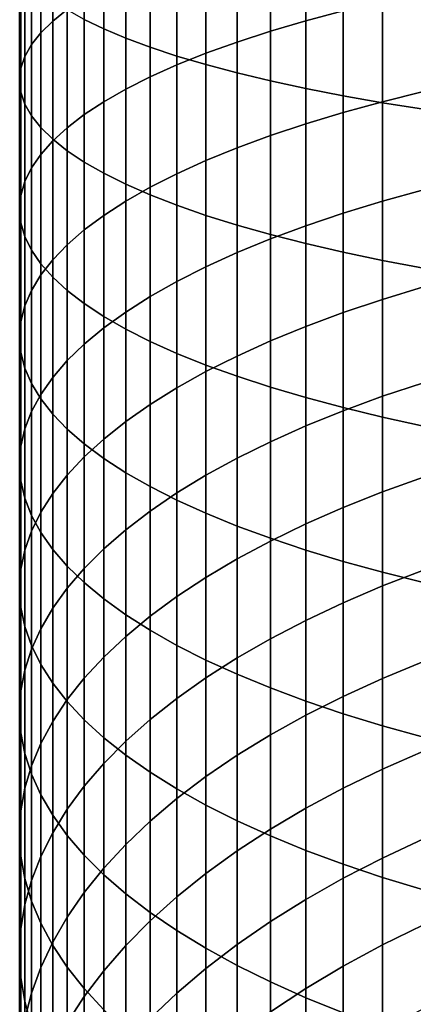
# Model space of a CAD drawing. Header units: metres. Extents: x -32 to 117, y -314 to 32.
# Tile 28 of 256: x -13 to -8.37, y -275.76 to -264.19. Entities that reach past the tile are written whole.
import ezdxf

# ---------------------------------------------------------------- set-up
doc = ezdxf.new("R2010")
doc.units = ezdxf.units.M
doc.layers.add('solid_24_501_064_XXX', color=7, linetype='CONTINUOUS')

msp = doc.modelspace()

# ---------------------------------------------------------------- linework, layer by layer
at = {"layer": 'solid_24_501_064_XXX'}
for points in [[(-12.240073, -264.189941, 338.524384), (-12.010434, -264.300629, 339.109314), (-12.010434, -262.594147, 339.401642), (-12.240073, -262.503815, 338.813232)], [(-12.010434, -264.300629, 339.109314), (-11.751861, -264.409058, 339.682465), (-11.751861, -262.682678, 339.97821), (-12.010434, -262.594147, 339.401642)], [(-12.440225, -264.072754, 330.22345), (-12.610406, -264.207947, 330.823364), (-12.610406, -262.788574, 331.117462), (-12.440225, -262.674255, 330.513214)], [(-11.751861, -264.409058, 339.682465), (-11.464976, -264.515015, 340.242493), (-11.464976, -262.769165, 340.541565), (-11.751861, -262.682678, 339.97821)], [(-12.610406, -264.207947, 330.823364), (-12.750209, -264.344818, 331.430695), (-12.750209, -262.904297, 331.729187), (-12.610406, -262.788574, 331.117462)], [(-11.464976, -264.515015, 340.242493), (-11.150472, -264.618225, 340.787964), (-11.150472, -262.853424, 341.090302), (-11.464976, -262.769165, 340.541565)], [(-11.150472, -264.618225, 340.787964), (-10.809105, -264.718445, 341.317657), (-10.809105, -262.935242, 341.623138), (-11.150472, -262.853424, 341.090302)], [(-12.750209, -264.344818, 331.430695), (-12.859295, -264.483002, 332.044006), (-12.859295, -263.021179, 332.346893), (-12.750209, -262.904297, 331.729187)], [(-10.809105, -264.718445, 341.317657), (-10.441698, -264.815399, 341.830231), (-10.441698, -263.014404, 342.138794), (-10.809105, -262.935242, 341.623138)], [(-9.632364, -264.20401, 325.090729), (-10.049136, -264.326477, 325.558105), (-10.049136, -263.089417, 325.859467), (-9.632364, -262.983185, 325.388123)], [(-9.192389, -264.086853, 324.643677), (-9.632364, -264.20401, 325.090729), (-9.632364, -262.983185, 325.388123), (-9.192389, -262.881622, 324.937317)], [(-12.859295, -264.483002, 332.044006), (-12.937402, -264.622223, 332.661774), (-12.937402, -263.138885, 332.969147), (-12.859295, -263.021179, 332.346893)], [(-10.441698, -264.815399, 341.830231), (-10.049136, -264.908936, 342.324493), (-10.049136, -263.090729, 342.635986), (-10.441698, -263.014404, 342.138794)], [(-10.049136, -264.326477, 325.558105), (-10.441698, -264.453979, 326.044678), (-10.441698, -263.199982, 326.350159), (-10.049136, -263.089417, 325.859467)], [(-10.049136, -264.908936, 342.324493), (-9.632364, -264.998749, 342.799225), (-9.632364, -263.164062, 343.113525), (-10.049136, -263.090729, 342.635986)], [(-12.937402, -264.622223, 332.661774), (-12.984341, -264.762085, 333.282562), (-12.984341, -263.257202, 333.594391), (-12.937402, -263.138885, 332.969147)], [(-10.441698, -264.453979, 326.044678), (-10.809105, -264.586212, 326.549316), (-10.809105, -263.314667, 326.8591), (-10.441698, -263.199982, 326.350159)], [(-9.632364, -264.998749, 342.799225), (-9.192389, -265.084656, 343.253296), (-9.192389, -263.234192, 343.570312), (-9.632364, -263.164062, 343.113525)], [(-12.984341, -264.762085, 333.282562), (-13, -264.902313, 333.904846), (-13, -263.375763, 334.22113), (-12.984341, -263.257202, 333.594391)], [(-10.809105, -264.586212, 326.549316), (-11.150472, -264.72287, 327.070801), (-11.150472, -263.433167, 327.384979), (-10.809105, -263.314667, 326.8591)], [(-9.192389, -265.084656, 343.253296), (-8.730267, -265.166443, 343.685608), (-8.730267, -263.300964, 344.005188), (-9.192389, -263.234192, 343.570312)], [(-8.730267, -265.166443, 343.685608), (-8.247112, -265.243927, 344.095093), (-8.247112, -263.364197, 344.417114), (-8.730267, -263.300964, 344.005188)], [(-13, -264.902313, 333.904846), (-12.984341, -265.042542, 334.52713), (-12.984341, -263.494354, 334.8479), (-13, -263.375763, 334.22113)], [(-11.150472, -264.72287, 327.070801), (-11.464976, -264.863586, 327.607849), (-11.464976, -263.555206, 327.926575), (-11.150472, -263.433167, 327.384979)], [(-12.984341, -265.042542, 334.52713), (-12.937402, -265.182434, 335.147888), (-12.937402, -263.612671, 335.473145), (-12.984341, -263.494354, 334.8479)], [(-11.464976, -264.863586, 327.607849), (-11.751861, -265.008057, 328.15918), (-11.751861, -263.680481, 328.482574), (-11.464976, -263.555206, 327.926575)], [(-12.937402, -265.182434, 335.147888), (-12.859295, -265.321625, 335.765686), (-12.859295, -263.730377, 336.095398), (-12.937402, -263.612671, 335.473145)], [(-11.751861, -265.008057, 328.15918), (-12.010434, -265.155945, 328.72345), (-12.010434, -263.808716, 329.051636), (-11.751861, -263.680481, 328.482574)], [(-12.859295, -265.321625, 335.765686), (-12.750209, -265.459839, 336.378967), (-12.750209, -263.84726, 336.713104), (-12.859295, -263.730377, 336.095398)], [(-12.750209, -265.459839, 336.378967), (-12.610406, -265.59668, 336.986328), (-12.610406, -263.962982, 337.324829), (-12.750209, -263.84726, 336.713104)], [(-12.010434, -265.155945, 328.72345), (-12.240073, -265.306824, 329.299316), (-12.240073, -263.939575, 329.632385), (-12.010434, -263.808716, 329.051636)], [(-8.247112, -265.035492, 323.487762), (-8.730267, -265.155029, 323.887024), (-8.730267, -263.975342, 324.218079), (-8.247112, -263.86969, 323.814911)], [(-12.610406, -265.59668, 336.986328), (-12.440225, -265.731873, 337.586243), (-12.440225, -264.077301, 337.929077), (-12.610406, -263.962982, 337.324829)], [(-12.240073, -265.306824, 329.299316), (-12.440225, -265.460419, 329.885406), (-12.440225, -264.072754, 330.22345), (-12.240073, -263.939575, 329.632385)], [(-8.730267, -265.155029, 323.887024), (-9.192389, -265.281219, 324.308502), (-9.192389, -264.086853, 324.643677), (-8.730267, -263.975342, 324.218079)], [(-12.440225, -265.460419, 329.885406), (-12.610406, -265.616302, 330.480286), (-12.610406, -264.207947, 330.823364), (-12.440225, -264.072754, 330.22345)], [(-12.440225, -265.731873, 337.586243), (-12.240073, -265.865051, 338.177277), (-12.240073, -264.189941, 338.524384), (-12.440225, -264.077301, 337.929077)], [(-9.192389, -265.281219, 324.308502), (-9.632364, -265.413788, 324.75119), (-9.632364, -264.20401, 325.090729), (-9.192389, -264.086853, 324.643677)], [(-12.610406, -265.616302, 330.480286), (-12.750209, -265.774109, 331.08252), (-12.750209, -264.344818, 331.430695), (-12.610406, -264.207947, 330.823364)], [(-12.240073, -265.865051, 338.177277), (-12.010434, -265.995911, 338.758026), (-12.010434, -264.300629, 339.109314), (-12.240073, -264.189941, 338.524384)], [(-9.632364, -265.413788, 324.75119), (-10.049136, -265.552368, 325.21405), (-10.049136, -264.326477, 325.558105), (-9.632364, -264.20401, 325.090729)], [(-12.750209, -265.774109, 331.08252), (-12.859295, -265.933472, 331.690643), (-12.859295, -264.483002, 332.044006), (-12.750209, -264.344818, 331.430695)], [(-12.010434, -265.995911, 338.758026), (-11.751861, -266.124146, 339.327087), (-11.751861, -264.409058, 339.682465), (-12.010434, -264.300629, 339.109314)], [(-10.049136, -265.552368, 325.21405), (-10.441698, -265.696655, 325.695953), (-10.441698, -264.453979, 326.044678), (-10.049136, -264.326477, 325.558105)], [(-12.859295, -265.933472, 331.690643), (-12.937402, -266.093994, 332.303253), (-12.937402, -264.622223, 332.661774), (-12.859295, -264.483002, 332.044006)], [(-11.751861, -266.124146, 339.327087), (-11.464976, -266.24942, 339.883087), (-11.464976, -264.515015, 340.242493), (-11.751861, -264.409058, 339.682465)], [(-10.441698, -265.696655, 325.695953), (-10.809105, -265.846283, 326.195709), (-10.809105, -264.586212, 326.549316), (-10.441698, -264.453979, 326.044678)], [(-11.464976, -266.24942, 339.883087), (-11.150472, -266.37146, 340.424713), (-11.150472, -264.618225, 340.787964), (-11.464976, -264.515015, 340.242493)], [(-10.809105, -265.846283, 326.195709), (-11.150472, -266.000916, 326.712128), (-11.150472, -264.72287, 327.070801), (-10.809105, -264.586212, 326.549316)], [(-12.937402, -266.093994, 332.303253), (-12.984341, -266.25528, 332.918793), (-12.984341, -264.762085, 333.282562), (-12.937402, -264.622223, 332.661774)], [(-11.150472, -266.000916, 326.712128), (-11.464976, -266.160156, 327.243958), (-11.464976, -264.863586, 327.607849), (-11.150472, -264.72287, 327.070801)], [(-11.150472, -266.37146, 340.424713), (-10.809105, -266.48999, 340.950592), (-10.809105, -264.718445, 341.317657), (-11.150472, -264.618225, 340.787964)], [(-10.809105, -266.48999, 340.950592), (-10.441698, -266.604645, 341.459503), (-10.441698, -264.815399, 341.830231), (-10.809105, -264.718445, 341.317657)], [(-12.984341, -266.25528, 332.918793), (-13, -266.416992, 333.535858), (-13, -264.902313, 333.904846), (-12.984341, -264.762085, 333.282562)], [(-10.441698, -266.604645, 341.459503), (-10.049136, -266.71524, 341.950226), (-10.049136, -264.908936, 342.324493), (-10.441698, -264.815399, 341.830231)], [(-13, -266.416992, 333.535858), (-12.984341, -266.578674, 334.152893), (-12.984341, -265.042542, 334.52713), (-13, -264.902313, 333.904846)], [(-11.464976, -266.160156, 327.243958), (-11.751861, -266.323639, 327.789948), (-11.751861, -265.008057, 328.15918), (-11.464976, -264.863586, 327.607849)], [(-10.049136, -266.71524, 341.950226), (-9.632364, -266.821442, 342.42157), (-9.632364, -264.998749, 342.799225), (-10.049136, -264.908936, 342.324493)], [(-12.984341, -266.578674, 334.152893), (-12.937402, -266.73999, 334.768463), (-12.937402, -265.182434, 335.147888), (-12.984341, -265.042542, 334.52713)], [(-11.751861, -266.323639, 327.789948), (-12.010434, -266.490967, 328.348785), (-12.010434, -265.155945, 328.72345), (-11.751861, -265.008057, 328.15918)], [(-9.632364, -266.821442, 342.42157), (-9.192389, -266.923035, 342.872375), (-9.192389, -265.084656, 343.253296), (-9.632364, -264.998749, 342.799225)], [(-8.247112, -266.18924, 323.120392), (-8.730267, -266.32254, 323.515289), (-8.730267, -265.155029, 323.887024), (-8.247112, -265.035492, 323.487762)], [(-12.937402, -266.73999, 334.768463), (-12.859295, -266.900513, 335.381042), (-12.859295, -265.321625, 335.765686), (-12.937402, -265.182434, 335.147888)], [(-12.010434, -266.490967, 328.348785), (-12.240073, -266.661743, 328.919067), (-12.240073, -265.306824, 329.299316), (-12.010434, -265.155945, 328.72345)], [(-9.192389, -266.923035, 342.872375), (-8.730267, -267.019745, 343.301605), (-8.730267, -265.166443, 343.685608), (-9.192389, -265.084656, 343.253296)], [(-8.730267, -266.32254, 323.515289), (-9.192389, -266.463257, 323.932159), (-9.192389, -265.281219, 324.308502), (-8.730267, -265.155029, 323.887024)], [(-8.730267, -267.019745, 343.301605), (-8.247112, -267.111359, 343.70816), (-8.247112, -265.243927, 344.095093), (-8.730267, -265.166443, 343.685608)], [(-9.192389, -266.463257, 323.932159), (-9.632364, -266.611084, 324.369995), (-9.632364, -265.413788, 324.75119), (-9.192389, -265.281219, 324.308502)], [(-12.859295, -266.900513, 335.381042), (-12.750209, -267.059875, 335.989197), (-12.750209, -265.459839, 336.378967), (-12.859295, -265.321625, 335.765686)], [(-12.240073, -266.661743, 328.919067), (-12.440225, -266.83551, 329.499481), (-12.440225, -265.460419, 329.885406), (-12.240073, -265.306824, 329.299316)], [(-9.632364, -266.611084, 324.369995), (-10.049136, -266.765625, 324.827759), (-10.049136, -265.552368, 325.21405), (-9.632364, -265.413788, 324.75119)], [(-12.750209, -267.059875, 335.989197), (-12.610406, -267.217682, 336.591431), (-12.610406, -265.59668, 336.986328), (-12.750209, -265.459839, 336.378967)], [(-12.440225, -266.83551, 329.499481), (-12.610406, -267.011902, 330.088593), (-12.610406, -265.616302, 330.480286), (-12.440225, -265.460419, 329.885406)], [(-12.610406, -267.011902, 330.088593), (-12.750209, -267.190491, 330.685028), (-12.750209, -265.774109, 331.08252), (-12.610406, -265.616302, 330.480286)], [(-12.610406, -267.217682, 336.591431), (-12.440225, -267.373566, 337.18631), (-12.440225, -265.731873, 337.586243), (-12.610406, -265.59668, 336.986328)], [(-10.049136, -266.765625, 324.827759), (-10.441698, -266.926514, 325.304352), (-10.441698, -265.696655, 325.695953), (-10.049136, -265.552368, 325.21405)], [(-12.440225, -267.373566, 337.18631), (-12.240073, -267.52713, 337.772369), (-12.240073, -265.865051, 338.177277), (-12.440225, -265.731873, 337.586243)], [(-10.441698, -266.926514, 325.304352), (-10.809105, -267.093353, 325.798645), (-10.809105, -265.846283, 326.195709), (-10.441698, -265.696655, 325.695953)], [(-12.750209, -267.190491, 330.685028), (-12.859295, -267.370819, 331.287262), (-12.859295, -265.933472, 331.690643), (-12.750209, -265.774109, 331.08252)], [(-12.240073, -267.52713, 337.772369), (-12.010434, -267.67804, 338.348267), (-12.010434, -265.995911, 338.758026), (-12.240073, -265.865051, 338.177277)], [(-10.809105, -267.093353, 325.798645), (-11.150472, -267.265778, 326.309387), (-11.150472, -266.000916, 326.712128), (-10.809105, -265.846283, 326.195709)], [(-12.859295, -267.370819, 331.287262), (-12.937402, -267.55246, 331.893951), (-12.937402, -266.093994, 332.303253), (-12.859295, -265.933472, 331.690643)], [(-12.937402, -267.55246, 331.893951), (-12.984341, -267.734985, 332.50354), (-12.984341, -266.25528, 332.918793), (-12.937402, -266.093994, 332.303253)], [(-12.010434, -267.67804, 338.348267), (-11.751861, -267.825897, 338.912537), (-11.751861, -266.124146, 339.327087), (-12.010434, -265.995911, 338.758026)], [(-11.150472, -267.265778, 326.309387), (-11.464976, -267.443359, 326.835419), (-11.464976, -266.160156, 327.243958), (-11.150472, -266.000916, 326.712128)], [(-11.751861, -267.825897, 338.912537), (-11.464976, -267.970367, 339.463867), (-11.464976, -266.24942, 339.883087), (-11.751861, -266.124146, 339.327087)], [(-11.464976, -267.443359, 326.835419), (-11.751861, -267.625641, 327.375397), (-11.751861, -266.323639, 327.789948), (-11.464976, -266.160156, 327.243958)], [(-8.247112, -267.32959, 322.713318), (-8.730267, -267.476471, 323.103333), (-8.730267, -266.32254, 323.515289), (-8.247112, -266.18924, 323.120392)], [(-12.984341, -267.734985, 332.50354), (-13, -267.917969, 333.114624), (-13, -266.416992, 333.535858), (-12.984341, -266.25528, 332.918793)], [(-11.751861, -267.625641, 327.375397), (-12.010434, -267.812225, 327.928101), (-12.010434, -266.490967, 328.348785), (-11.751861, -266.323639, 327.789948)], [(-11.464976, -267.970367, 339.463867), (-11.150472, -268.111084, 340.000916), (-11.150472, -266.37146, 340.424713), (-11.464976, -266.24942, 339.883087)], [(-8.730267, -267.476471, 323.103333), (-9.192389, -267.631561, 323.515076), (-9.192389, -266.463257, 323.932159), (-8.730267, -266.32254, 323.515289)], [(-13, -267.917969, 333.114624), (-12.984341, -268.100922, 333.725677), (-12.984341, -266.578674, 334.152893), (-13, -266.416992, 333.535858)], [(-11.150472, -268.111084, 340.000916), (-10.809105, -268.247742, 340.522369), (-10.809105, -266.48999, 340.950592), (-11.150472, -266.37146, 340.424713)], [(-12.010434, -267.812225, 327.928101), (-12.240073, -268.002655, 328.492126), (-12.240073, -266.661743, 328.919067), (-12.010434, -266.490967, 328.348785)], [(-10.809105, -268.247742, 340.522369), (-10.441698, -268.379974, 341.027008), (-10.441698, -266.604645, 341.459503), (-10.809105, -266.48999, 340.950592)], [(-9.192389, -267.631561, 323.515076), (-9.632364, -267.794434, 323.94754), (-9.632364, -266.611084, 324.369995), (-9.192389, -266.463257, 323.932159)], [(-12.984341, -268.100922, 333.725677), (-12.937402, -268.283447, 334.335297), (-12.937402, -266.73999, 334.768463), (-12.984341, -266.578674, 334.152893)], [(-12.240073, -268.002655, 328.492126), (-12.440225, -268.196442, 329.066193), (-12.440225, -266.83551, 329.499481), (-12.240073, -266.661743, 328.919067)], [(-10.441698, -268.379974, 341.027008), (-10.049136, -268.507477, 341.513611), (-10.049136, -266.71524, 341.950226), (-10.441698, -266.604645, 341.459503)], [(-9.632364, -267.794434, 323.94754), (-10.049136, -267.964752, 324.399689), (-10.049136, -266.765625, 324.827759), (-9.632364, -266.611084, 324.369995)], [(-12.937402, -268.283447, 334.335297), (-12.859295, -268.465118, 334.941956), (-12.859295, -266.900513, 335.381042), (-12.937402, -266.73999, 334.768463)], [(-10.049136, -267.964752, 324.399689), (-10.441698, -268.142059, 324.870422), (-10.441698, -266.926514, 325.304352), (-10.049136, -266.765625, 324.827759)], [(-10.049136, -268.507477, 341.513611), (-9.632364, -268.629974, 341.980988), (-9.632364, -266.821442, 342.42157), (-10.049136, -266.71524, 341.950226)], [(-12.859295, -268.465118, 334.941956), (-12.750209, -268.645447, 335.54422), (-12.750209, -267.059875, 335.989197), (-12.859295, -266.900513, 335.381042)], [(-12.440225, -268.196442, 329.066193), (-12.610406, -268.393127, 329.648834), (-12.610406, -267.011902, 330.088593), (-12.440225, -266.83551, 329.499481)], [(-9.632364, -268.629974, 341.980988), (-9.192389, -268.747101, 342.428009), (-9.192389, -266.923035, 342.872375), (-9.632364, -266.821442, 342.42157)], [(-12.610406, -268.393127, 329.648834), (-12.750209, -268.592255, 330.238708), (-12.750209, -267.190491, 330.685028), (-12.610406, -267.011902, 330.088593)], [(-10.441698, -268.142059, 324.870422), (-10.809105, -268.325928, 325.358612), (-10.809105, -267.093353, 325.798645), (-10.441698, -266.926514, 325.304352)], [(-9.192389, -268.747101, 342.428009), (-8.730267, -268.858612, 342.853607), (-8.730267, -267.019745, 343.301605), (-9.192389, -266.923035, 342.872375)], [(-8.730267, -268.858612, 342.853607), (-8.247112, -268.964264, 343.256775), (-8.247112, -267.111359, 343.70816), (-8.730267, -267.019745, 343.301605)], [(-12.750209, -268.645447, 335.54422), (-12.610406, -268.824005, 336.140625), (-12.610406, -267.217682, 336.591431), (-12.750209, -267.059875, 335.989197)], [(-10.809105, -268.325928, 325.358612), (-11.150472, -268.51593, 325.863098), (-11.150472, -267.265778, 326.309387), (-10.809105, -267.093353, 325.798645)], [(-12.750209, -268.592255, 330.238708), (-12.859295, -268.793335, 330.834351), (-12.859295, -267.370819, 331.287262), (-12.750209, -267.190491, 330.685028)], [(-12.610406, -268.824005, 336.140625), (-12.440225, -269.000397, 336.729736), (-12.440225, -267.373566, 337.18631), (-12.610406, -267.217682, 336.591431)], [(-11.150472, -268.51593, 325.863098), (-11.464976, -268.711639, 326.382629), (-11.464976, -267.443359, 326.835419), (-11.150472, -267.265778, 326.309387)], [(-12.859295, -268.793335, 330.834351), (-12.937402, -268.99588, 331.434357), (-12.937402, -267.55246, 331.893951), (-12.859295, -267.370819, 331.287262)], [(-12.440225, -269.000397, 336.729736), (-12.240073, -269.174194, 337.31015), (-12.240073, -267.52713, 337.772369), (-12.440225, -267.373566, 337.18631)], [(-8.247112, -268.455139, 322.266968), (-8.730267, -268.615448, 322.651672), (-8.730267, -267.476471, 323.103333), (-8.247112, -267.32959, 322.713318)], [(-11.464976, -268.711639, 326.382629), (-11.751861, -268.912506, 326.916016), (-11.751861, -267.625641, 327.375397), (-11.464976, -267.443359, 326.835419)], [(-8.730267, -268.615448, 322.651672), (-9.192389, -268.784698, 323.05777), (-9.192389, -267.631561, 323.515076), (-8.730267, -267.476471, 323.103333)], [(-12.937402, -268.99588, 331.434357), (-12.984341, -269.199432, 332.037262), (-12.984341, -267.734985, 332.50354), (-12.937402, -267.55246, 331.893951)], [(-12.240073, -269.174194, 337.31015), (-12.010434, -269.34494, 337.880463), (-12.010434, -267.67804, 338.348267), (-12.240073, -267.52713, 337.772369)], [(-11.751861, -268.912506, 326.916016), (-12.010434, -269.118134, 327.461914), (-12.010434, -267.812225, 327.928101), (-11.751861, -267.625641, 327.375397)], [(-12.010434, -269.34494, 337.880463), (-11.751861, -269.512268, 338.43927), (-11.751861, -267.825897, 338.912537), (-12.010434, -267.67804, 338.348267)], [(-9.192389, -268.784698, 323.05777), (-9.632364, -268.962463, 323.484344), (-9.632364, -267.794434, 323.94754), (-9.192389, -267.631561, 323.515076)], [(-12.984341, -269.199432, 332.037262), (-13, -269.403442, 332.641632), (-13, -267.917969, 333.114624), (-12.984341, -267.734985, 332.50354)], [(-12.010434, -269.118134, 327.461914), (-12.240073, -269.327972, 328.019012), (-12.240073, -268.002655, 328.492126), (-12.010434, -267.812225, 327.928101)], [(-11.751861, -269.512268, 338.43927), (-11.464976, -269.675751, 338.98526), (-11.464976, -267.970367, 339.463867), (-11.751861, -267.825897, 338.912537)], [(-9.632364, -268.962463, 323.484344), (-10.049136, -269.148346, 323.930328), (-10.049136, -267.964752, 324.399689), (-9.632364, -267.794434, 323.94754)], [(-13, -269.403442, 332.641632), (-12.984341, -269.607483, 333.246002), (-12.984341, -268.100922, 333.725677), (-13, -267.917969, 333.114624)], [(-12.240073, -269.327972, 328.019012), (-12.440225, -269.541504, 328.585999), (-12.440225, -268.196442, 329.066193), (-12.240073, -268.002655, 328.492126)], [(-11.464976, -269.675751, 338.98526), (-11.150472, -269.834991, 339.51712), (-11.150472, -268.111084, 340.000916), (-11.464976, -267.970367, 339.463867)], [(-10.049136, -269.148346, 323.930328), (-10.441698, -269.341827, 324.394623), (-10.441698, -268.142059, 324.870422), (-10.049136, -267.964752, 324.399689)], [(-12.984341, -269.607483, 333.246002), (-12.937402, -269.811005, 333.848938), (-12.937402, -268.283447, 334.335297), (-12.984341, -268.100922, 333.725677)], [(-11.150472, -269.834991, 339.51712), (-10.809105, -269.989624, 340.033539), (-10.809105, -268.247742, 340.522369), (-11.150472, -268.111084, 340.000916)], [(-10.441698, -269.341827, 324.394623), (-10.809105, -269.542511, 324.87616), (-10.809105, -268.325928, 325.358612), (-10.441698, -268.142059, 324.870422)], [(-12.937402, -269.811005, 333.848938), (-12.859295, -270.01355, 334.448944), (-12.859295, -268.465118, 334.941956), (-12.937402, -268.283447, 334.335297)], [(-12.440225, -269.541504, 328.585999), (-12.610406, -269.75827, 329.161469), (-12.610406, -268.393127, 329.648834), (-12.440225, -268.196442, 329.066193)], [(-10.809105, -269.989624, 340.033539), (-10.441698, -270.139252, 340.533295), (-10.441698, -268.379974, 341.027008), (-10.809105, -268.247742, 340.522369)], [(-12.610406, -269.75827, 329.161469), (-12.750209, -269.977722, 329.74411), (-12.750209, -268.592255, 330.238708), (-12.610406, -268.393127, 329.648834)], [(-10.809105, -269.542511, 324.87616), (-11.150472, -269.749878, 325.373749), (-11.150472, -268.51593, 325.863098), (-10.809105, -268.325928, 325.358612)], [(-10.441698, -270.139252, 340.533295), (-10.049136, -270.283539, 341.015167), (-10.049136, -268.507477, 341.513611), (-10.441698, -268.379974, 341.027008)], [(-12.859295, -270.01355, 334.448944), (-12.750209, -270.21463, 335.044586), (-12.750209, -268.645447, 335.54422), (-12.859295, -268.465118, 334.941956)], [(-11.150472, -269.749878, 325.373749), (-11.464976, -269.96344, 325.88623), (-11.464976, -268.711639, 326.382629), (-11.150472, -268.51593, 325.863098)], [(-10.049136, -270.283539, 341.015167), (-9.632364, -270.42215, 341.478027), (-9.632364, -268.629974, 341.980988), (-10.049136, -268.507477, 341.513611)], [(-8.247112, -269.564545, 321.781891), (-8.730267, -269.738098, 322.160797), (-8.730267, -268.615448, 322.651672), (-8.247112, -268.455139, 322.266968)], [(-12.750209, -269.977722, 329.74411), (-12.859295, -270.19931, 330.332428), (-12.859295, -268.793335, 330.834351), (-12.750209, -268.592255, 330.238708)], [(-12.750209, -270.21463, 335.044586), (-12.610406, -270.413757, 335.63446), (-12.610406, -268.824005, 336.140625), (-12.750209, -268.645447, 335.54422)], [(-9.632364, -270.42215, 341.478027), (-9.192389, -270.554688, 341.920746), (-9.192389, -268.747101, 342.428009), (-9.632364, -268.629974, 341.980988)], [(-8.730267, -269.738098, 322.160797), (-9.192389, -269.921326, 322.560822), (-9.192389, -268.784698, 323.05777), (-8.730267, -268.615448, 322.651672)], [(-11.464976, -269.96344, 325.88623), (-11.751861, -270.182709, 326.412292), (-11.751861, -268.912506, 326.916016), (-11.464976, -268.711639, 326.382629)], [(-9.192389, -270.554688, 341.920746), (-8.730267, -270.680878, 342.342224), (-8.730267, -268.858612, 342.853607), (-9.192389, -268.747101, 342.428009)], [(-12.859295, -270.19931, 330.332428), (-12.937402, -270.422516, 330.925049), (-12.937402, -268.99588, 331.434357), (-12.859295, -268.793335, 330.834351)], [(-12.610406, -270.413757, 335.63446), (-12.440225, -270.610474, 336.217102), (-12.440225, -269.000397, 336.729736), (-12.610406, -268.824005, 336.140625)], [(-9.192389, -269.921326, 322.560822), (-9.632364, -270.113739, 322.980957), (-9.632364, -268.962463, 323.484344), (-9.192389, -268.784698, 323.05777)], [(-8.730267, -270.680878, 342.342224), (-8.247112, -270.800446, 342.741486), (-8.247112, -268.964264, 343.256775), (-8.730267, -268.858612, 342.853607)], [(-12.937402, -270.422516, 330.925049), (-12.984341, -270.64682, 331.520569), (-12.984341, -269.199432, 332.037262), (-12.937402, -268.99588, 331.434357)], [(-12.440225, -270.610474, 336.217102), (-12.240073, -270.80426, 336.791138), (-12.240073, -269.174194, 337.31015), (-12.440225, -269.000397, 336.729736)], [(-11.751861, -270.182709, 326.412292), (-12.010434, -270.407104, 326.950745), (-12.010434, -269.118134, 327.461914), (-11.751861, -268.912506, 326.916016)], [(-9.632364, -270.113739, 322.980957), (-10.049136, -270.314941, 323.420227), (-10.049136, -269.148346, 323.930328), (-9.632364, -268.962463, 323.484344)], [(-12.984341, -270.64682, 331.520569), (-13, -270.871643, 332.117493), (-13, -269.403442, 332.641632), (-12.984341, -269.199432, 332.037262)], [(-12.010434, -270.407104, 326.950745), (-12.240073, -270.636108, 327.500244), (-12.240073, -269.327972, 328.019012), (-12.010434, -269.118134, 327.461914)], [(-12.240073, -270.80426, 336.791138), (-12.010434, -270.994659, 337.355194), (-12.010434, -269.34494, 337.880463), (-12.240073, -269.174194, 337.31015)], [(-10.049136, -270.314941, 323.420227), (-10.441698, -270.524414, 323.877563), (-10.441698, -269.341827, 324.394623), (-10.049136, -269.148346, 323.930328)], [(-12.240073, -270.636108, 327.500244), (-12.440225, -270.869171, 328.059509), (-12.440225, -269.541504, 328.585999), (-12.240073, -269.327972, 328.019012)], [(-12.010434, -270.994659, 337.355194), (-11.751861, -271.181244, 337.907867), (-11.751861, -269.512268, 338.43927), (-12.010434, -269.34494, 337.880463)], [(-10.441698, -270.524414, 323.877563), (-10.809105, -270.741669, 324.351868), (-10.809105, -269.542511, 324.87616), (-10.441698, -269.341827, 324.394623)], [(-13, -270.871643, 332.117493), (-12.984341, -271.096497, 332.714447), (-12.984341, -269.607483, 333.246002), (-13, -269.403442, 332.641632)], [(-12.440225, -270.869171, 328.059509), (-12.610406, -271.105713, 328.627136), (-12.610406, -269.75827, 329.161469), (-12.440225, -269.541504, 328.585999)], [(-11.751861, -271.181244, 337.907867), (-11.464976, -271.363525, 338.447876), (-11.464976, -269.675751, 338.98526), (-11.751861, -269.512268, 338.43927)], [(-10.809105, -270.741669, 324.351868), (-11.150472, -270.966125, 324.84198), (-11.150472, -269.749878, 325.373749), (-10.809105, -269.542511, 324.87616)], [(-8.247112, -270.656494, 321.258667), (-8.730267, -270.843079, 321.631348), (-8.730267, -269.738098, 322.160797), (-8.247112, -269.564545, 321.781891)], [(-12.984341, -271.096497, 332.714447), (-12.937402, -271.320801, 333.309937), (-12.937402, -269.811005, 333.848938), (-12.984341, -269.607483, 333.246002)], [(-11.464976, -271.363525, 338.447876), (-11.150472, -271.541107, 338.973907), (-11.150472, -269.834991, 339.51712), (-11.464976, -269.675751, 338.98526)], [(-12.937402, -271.320801, 333.309937), (-12.859295, -271.544006, 333.902588), (-12.859295, -270.01355, 334.448944), (-12.937402, -269.811005, 333.848938)], [(-12.610406, -271.105713, 328.627136), (-12.750209, -271.345215, 329.201813), (-12.750209, -269.977722, 329.74411), (-12.610406, -269.75827, 329.161469)], [(-11.150472, -270.966125, 324.84198), (-11.464976, -271.197327, 325.346741), (-11.464976, -269.96344, 325.88623), (-11.150472, -269.749878, 325.373749)], [(-8.730267, -270.843079, 321.631348), (-9.192389, -271.040039, 322.02478), (-9.192389, -269.921326, 322.560822), (-8.730267, -269.738098, 322.160797)], [(-11.150472, -271.541107, 338.973907), (-10.809105, -271.713531, 339.48465), (-10.809105, -269.989624, 340.033539), (-11.150472, -269.834991, 339.51712)], [(-9.192389, -271.040039, 322.02478), (-9.632364, -271.246918, 322.438019), (-9.632364, -270.113739, 322.980957), (-9.192389, -269.921326, 322.560822)], [(-12.750209, -271.345215, 329.201813), (-12.859295, -271.587067, 329.782104), (-12.859295, -270.19931, 330.332428), (-12.750209, -269.977722, 329.74411)], [(-12.859295, -271.544006, 333.902588), (-12.750209, -271.765594, 334.490906), (-12.750209, -270.21463, 335.044586), (-12.859295, -270.01355, 334.448944)], [(-11.464976, -271.197327, 325.346741), (-11.751861, -271.434662, 325.864899), (-11.751861, -270.182709, 326.412292), (-11.464976, -269.96344, 325.88623)], [(-10.809105, -271.713531, 339.48465), (-10.441698, -271.880371, 339.978912), (-10.441698, -270.139252, 340.533295), (-10.809105, -269.989624, 340.033539)], [(-10.441698, -271.880371, 339.978912), (-10.049136, -272.04129, 340.455536), (-10.049136, -270.283539, 341.015167), (-10.441698, -270.139252, 340.533295)], [(-9.632364, -271.246918, 322.438019), (-10.049136, -271.463196, 322.870056), (-10.049136, -270.314941, 323.420227), (-9.632364, -270.113739, 322.980957)], [(-12.859295, -271.587067, 329.782104), (-12.937402, -271.830658, 330.366638), (-12.937402, -270.422516, 330.925049), (-12.859295, -270.19931, 330.332428)], [(-12.750209, -271.765594, 334.490906), (-12.610406, -271.985046, 335.073517), (-12.610406, -270.413757, 335.63446), (-12.750209, -270.21463, 335.044586)], [(-11.751861, -271.434662, 325.864899), (-12.010434, -271.677582, 326.395264), (-12.010434, -270.407104, 326.950745), (-11.751861, -270.182709, 326.412292)], [(-10.049136, -271.463196, 322.870056), (-10.441698, -271.688385, 323.319855), (-10.441698, -270.524414, 323.877563), (-10.049136, -270.314941, 323.420227)], [(-10.049136, -272.04129, 340.455536), (-9.632364, -272.195801, 340.9133), (-9.632364, -270.42215, 341.478027), (-10.049136, -270.283539, 341.015167)], [(-12.937402, -271.830658, 330.366638), (-12.984341, -272.075439, 330.95401), (-12.984341, -270.64682, 331.520569), (-12.937402, -270.422516, 330.925049)], [(-12.610406, -271.985046, 335.073517), (-12.440225, -272.201782, 335.649017), (-12.440225, -270.610474, 336.217102), (-12.610406, -270.413757, 335.63446)], [(-12.010434, -271.677582, 326.395264), (-12.240073, -271.925476, 326.936493), (-12.240073, -270.636108, 327.500244), (-12.010434, -270.407104, 326.950745)], [(-9.632364, -272.195801, 340.9133), (-9.192389, -272.343628, 341.351135), (-9.192389, -270.554688, 341.920746), (-9.632364, -270.42215, 341.478027)], [(-12.440225, -272.201782, 335.649017), (-12.240073, -272.415344, 336.216003), (-12.240073, -270.80426, 336.791138), (-12.440225, -270.610474, 336.217102)], [(-10.441698, -271.688385, 323.319855), (-10.809105, -271.921906, 323.786346), (-10.809105, -270.741669, 324.351868), (-10.441698, -270.524414, 323.877563)], [(-9.192389, -272.343628, 341.351135), (-8.730267, -272.484344, 341.768005), (-8.730267, -270.680878, 342.342224), (-9.192389, -270.554688, 341.920746)], [(-12.984341, -272.075439, 330.95401), (-13, -272.320831, 331.542816), (-13, -270.871643, 332.117493), (-12.984341, -270.64682, 331.520569)], [(-12.240073, -271.925476, 326.936493), (-12.440225, -272.177765, 327.487335), (-12.440225, -270.869171, 328.059509), (-12.240073, -270.636108, 327.500244)], [(-8.247112, -271.729675, 320.697968), (-8.730267, -271.929047, 321.063965), (-8.730267, -270.843079, 321.631348), (-8.247112, -270.656494, 321.258667)], [(-8.730267, -272.484344, 341.768005), (-8.247112, -272.617645, 342.162872), (-8.247112, -270.800446, 342.741486), (-8.730267, -270.680878, 342.342224)], [(-12.240073, -272.415344, 336.216003), (-12.010434, -272.625183, 336.773102), (-12.010434, -270.994659, 337.355194), (-12.240073, -270.80426, 336.791138)], [(-10.809105, -271.921906, 323.786346), (-11.150472, -272.163239, 324.268372), (-11.150472, -270.966125, 324.84198), (-10.809105, -270.741669, 324.351868)], [(-8.730267, -271.929047, 321.063965), (-9.192389, -272.139496, 321.450317), (-9.192389, -271.040039, 322.02478), (-8.730267, -270.843079, 321.631348)], [(-13, -272.320831, 331.542816), (-12.984341, -272.566223, 332.131622), (-12.984341, -271.096497, 332.714447), (-13, -270.871643, 332.117493)], [(-12.440225, -272.177765, 327.487335), (-12.610406, -272.433868, 328.046448), (-12.610406, -271.105713, 328.627136), (-12.440225, -270.869171, 328.059509)], [(-11.150472, -272.163239, 324.268372), (-11.464976, -272.411774, 324.764832), (-11.464976, -271.197327, 325.346741), (-11.150472, -270.966125, 324.84198)], [(-12.010434, -272.625183, 336.773102), (-11.751861, -272.83078, 337.319), (-11.751861, -271.181244, 337.907867), (-12.010434, -270.994659, 337.355194)], [(-9.192389, -272.139496, 321.450317), (-9.632364, -272.360565, 321.85614), (-9.632364, -271.246918, 322.438019), (-9.192389, -271.040039, 322.02478)], [(-12.984341, -272.566223, 332.131622), (-12.937402, -272.811005, 332.718994), (-12.937402, -271.320801, 333.309937), (-12.984341, -271.096497, 332.714447)], [(-12.610406, -272.433868, 328.046448), (-12.750209, -272.693115, 328.612457), (-12.750209, -271.345215, 329.201813), (-12.610406, -271.105713, 328.627136)], [(-11.751861, -272.83078, 337.319), (-11.464976, -273.031677, 337.852356), (-11.464976, -271.363525, 338.447876), (-11.751861, -271.181244, 337.907867)], [(-11.464976, -272.411774, 324.764832), (-11.751861, -272.666931, 325.274475), (-11.751861, -271.434662, 325.864899), (-11.464976, -271.197327, 325.346741)], [(-9.632364, -272.360565, 321.85614), (-10.049136, -272.591705, 322.280426), (-10.049136, -271.463196, 322.870056), (-9.632364, -271.246918, 322.438019)], [(-12.937402, -272.811005, 332.718994), (-12.859295, -273.054596, 333.303528), (-12.859295, -271.544006, 333.902588), (-12.937402, -271.320801, 333.309937)], [(-12.750209, -272.693115, 328.612457), (-12.859295, -272.954895, 329.184021), (-12.859295, -271.587067, 329.782104), (-12.750209, -271.345215, 329.201813)], [(-11.464976, -273.031677, 337.852356), (-11.150472, -273.227356, 338.371918), (-11.150472, -271.541107, 338.973907), (-11.464976, -271.363525, 338.447876)], [(-12.859295, -273.054596, 333.303528), (-12.750209, -273.296448, 333.88382), (-12.750209, -271.765594, 334.490906), (-12.859295, -271.544006, 333.902588)], [(-11.751861, -272.666931, 325.274475), (-12.010434, -272.92807, 325.796082), (-12.010434, -271.677582, 326.395264), (-11.751861, -271.434662, 325.864899)], [(-11.150472, -273.227356, 338.371918), (-10.809105, -273.417389, 338.876373), (-10.809105, -271.713531, 339.48465), (-11.150472, -271.541107, 338.973907)], [(-10.049136, -272.591705, 322.280426), (-10.441698, -272.832336, 322.722168), (-10.441698, -271.688385, 323.319855), (-10.049136, -271.463196, 322.870056)], [(-12.859295, -272.954895, 329.184021), (-12.937402, -273.218628, 329.759796), (-12.937402, -271.830658, 330.366638), (-12.859295, -271.587067, 329.782104)], [(-12.750209, -273.296448, 333.88382), (-12.610406, -273.535919, 334.458496), (-12.610406, -271.985046, 335.073517), (-12.750209, -271.765594, 334.490906)], [(-12.010434, -272.92807, 325.796082), (-12.240073, -273.19455, 326.32843), (-12.240073, -271.925476, 326.936493), (-12.010434, -271.677582, 326.395264)], [(-10.441698, -272.832336, 322.722168), (-10.809105, -273.081879, 323.180267), (-10.809105, -271.921906, 323.786346), (-10.441698, -271.688385, 323.319855)], [(-10.809105, -273.417389, 338.876373), (-10.441698, -273.601257, 339.364594), (-10.441698, -271.880371, 339.978912), (-10.809105, -271.713531, 339.48465)], [(-8.247112, -272.782776, 320.100403), (-8.730267, -272.99469, 320.45929), (-8.730267, -271.929047, 321.063965), (-8.247112, -271.729675, 320.697968)], [(-12.937402, -273.218628, 329.759796), (-12.984341, -273.483612, 330.338348), (-12.984341, -272.075439, 330.95401), (-12.937402, -271.830658, 330.366638)], [(-10.441698, -273.601257, 339.364594), (-10.049136, -273.778564, 339.835327), (-10.049136, -272.04129, 340.455536), (-10.441698, -271.880371, 339.978912)], [(-12.610406, -273.535919, 334.458496), (-12.440225, -273.772491, 335.026123), (-12.440225, -272.201782, 335.649017), (-12.610406, -271.985046, 335.073517)], [(-12.240073, -273.19455, 326.32843), (-12.440225, -273.46579, 326.870178), (-12.440225, -272.177765, 327.487335), (-12.240073, -271.925476, 326.936493)], [(-10.809105, -273.081879, 323.180267), (-11.150472, -273.339752, 323.653656), (-11.150472, -272.163239, 324.268372), (-10.809105, -271.921906, 323.786346)], [(-8.730267, -272.99469, 320.45929), (-9.192389, -273.218414, 320.838135), (-9.192389, -272.139496, 321.450317), (-8.730267, -271.929047, 321.063965)], [(-12.984341, -273.483612, 330.338348), (-13, -273.749237, 330.918274), (-13, -272.320831, 331.542816), (-12.984341, -272.075439, 330.95401)], [(-10.049136, -273.778564, 339.835327), (-9.632364, -273.948853, 340.287476), (-9.632364, -272.195801, 340.9133), (-10.049136, -272.04129, 340.455536)], [(-12.440225, -273.46579, 326.870178), (-12.610406, -273.741089, 327.420074), (-12.610406, -272.433868, 328.046448), (-12.440225, -272.177765, 327.487335)], [(-12.440225, -273.772491, 335.026123), (-12.240073, -274.005554, 335.585388), (-12.240073, -272.415344, 336.216003), (-12.440225, -272.201782, 335.649017)], [(-11.150472, -273.339752, 323.653656), (-11.464976, -273.605347, 324.141205), (-11.464976, -272.411774, 324.764832), (-11.150472, -272.163239, 324.268372)], [(-9.192389, -273.218414, 320.838135), (-9.632364, -273.45343, 321.236053), (-9.632364, -272.360565, 321.85614), (-9.192389, -272.139496, 321.450317)], [(-9.632364, -273.948853, 340.287476), (-9.192389, -274.111755, 340.71994), (-9.192389, -272.343628, 341.351135), (-9.632364, -272.195801, 340.9133)], [(-13, -273.749237, 330.918274), (-12.984341, -274.014862, 331.49823), (-12.984341, -272.566223, 332.131622), (-13, -272.320831, 331.542816)], [(-9.192389, -274.111755, 340.71994), (-8.730267, -274.266846, 341.131653), (-8.730267, -272.484344, 341.768005), (-9.192389, -272.343628, 341.351135)], [(-12.610406, -273.741089, 327.420074), (-12.750209, -274.019775, 327.976776), (-12.750209, -272.693115, 328.612457), (-12.610406, -272.433868, 328.046448)], [(-12.240073, -274.005554, 335.585388), (-12.010434, -274.234558, 336.134888), (-12.010434, -272.625183, 336.773102), (-12.240073, -272.415344, 336.216003)], [(-11.464976, -273.605347, 324.141205), (-11.751861, -273.877991, 324.641693), (-11.751861, -272.666931, 325.274475), (-11.464976, -272.411774, 324.764832)], [(-9.632364, -273.45343, 321.236053), (-10.049136, -273.699097, 321.652069), (-10.049136, -272.591705, 322.280426), (-9.632364, -272.360565, 321.85614)], [(-12.984341, -274.014862, 331.49823), (-12.937402, -274.279846, 332.076752), (-12.937402, -272.811005, 332.718994), (-12.984341, -272.566223, 332.131622)], [(-8.730267, -274.266846, 341.131653), (-8.247112, -274.413727, 341.521698), (-8.247112, -272.617645, 342.162872), (-8.730267, -272.484344, 341.768005)], [(-12.750209, -274.019775, 327.976776), (-12.859295, -274.301208, 328.53894), (-12.859295, -272.954895, 329.184021), (-12.750209, -272.693115, 328.612457)], [(-12.010434, -274.234558, 336.134888), (-11.751861, -274.458954, 336.67334), (-11.751861, -272.83078, 337.319), (-12.010434, -272.625183, 336.773102)], [(-11.751861, -273.877991, 324.641693), (-12.010434, -274.157043, 325.153961), (-12.010434, -272.92807, 325.796082), (-11.751861, -272.666931, 325.274475)], [(-10.049136, -273.699097, 321.652069), (-10.441698, -273.954895, 322.085205), (-10.441698, -272.832336, 322.722168), (-10.049136, -272.591705, 322.280426)], [(-12.937402, -274.279846, 332.076752), (-12.859295, -274.543549, 332.652527), (-12.859295, -273.054596, 333.303528), (-12.937402, -272.811005, 332.718994)], [(-8.247112, -273.814545, 319.466736), (-8.730267, -274.038788, 319.818054), (-8.730267, -272.99469, 320.45929), (-8.247112, -272.782776, 320.100403)], [(-12.010434, -274.157043, 325.153961), (-12.240073, -274.441803, 325.676758), (-12.240073, -273.19455, 326.32843), (-12.010434, -272.92807, 325.796082)], [(-11.751861, -274.458954, 336.67334), (-11.464976, -274.678223, 337.199402), (-11.464976, -273.031677, 337.852356), (-11.751861, -272.83078, 337.319)], [(-10.441698, -273.954895, 322.085205), (-10.809105, -274.220154, 322.534393), (-10.809105, -273.081879, 323.180267), (-10.441698, -272.832336, 322.722168)], [(-12.859295, -274.301208, 328.53894), (-12.937402, -274.584717, 329.105225), (-12.937402, -273.218628, 329.759796), (-12.859295, -272.954895, 329.184021)], [(-11.464976, -274.678223, 337.199402), (-11.150472, -274.891785, 337.711853), (-11.150472, -273.227356, 338.371918), (-11.464976, -273.031677, 337.852356)], [(-8.730267, -274.038788, 319.818054), (-9.192389, -274.275482, 320.188904), (-9.192389, -273.218414, 320.838135), (-8.730267, -272.99469, 320.45929)], [(-12.859295, -274.543549, 332.652527), (-12.750209, -274.805359, 333.224091), (-12.750209, -273.296448, 333.88382), (-12.859295, -273.054596, 333.303528)], [(-10.809105, -274.220154, 322.534393), (-11.150472, -274.494293, 322.998566), (-11.150472, -273.339752, 323.653656), (-10.809105, -273.081879, 323.180267)], [(-12.937402, -274.584717, 329.105225), (-12.984341, -274.869568, 329.674255), (-12.984341, -273.483612, 330.338348), (-12.937402, -273.218628, 329.759796)], [(-12.240073, -274.441803, 325.676758), (-12.440225, -274.731628, 326.208801), (-12.440225, -273.46579, 326.870178), (-12.240073, -273.19455, 326.32843)], [(-11.150472, -274.891785, 337.711853), (-10.809105, -275.099152, 338.209473), (-10.809105, -273.417389, 338.876373), (-11.150472, -273.227356, 338.371918)], [(-9.192389, -274.275482, 320.188904), (-9.632364, -274.524109, 320.578461), (-9.632364, -273.45343, 321.236053), (-9.192389, -273.218414, 320.838135)], [(-12.750209, -274.805359, 333.224091), (-12.610406, -275.064606, 333.7901), (-12.610406, -273.535919, 334.458496), (-12.750209, -273.296448, 333.88382)], [(-11.150472, -274.494293, 322.998566), (-11.464976, -274.776581, 323.476624), (-11.464976, -273.605347, 324.141205), (-11.150472, -273.339752, 323.653656)], [(-12.984341, -274.869568, 329.674255), (-13, -275.155121, 330.244629), (-13, -273.749237, 330.918274), (-12.984341, -273.483612, 330.338348)], [(-12.440225, -274.731628, 326.208801), (-12.610406, -275.025818, 326.74881), (-12.610406, -273.741089, 327.420074), (-12.440225, -273.46579, 326.870178)], [(-10.809105, -275.099152, 338.209473), (-10.441698, -275.299835, 338.69101), (-10.441698, -273.601257, 339.364594), (-10.809105, -273.417389, 338.876373)], [(-9.632364, -274.524109, 320.578461), (-10.049136, -274.784058, 320.985718), (-10.049136, -273.699097, 321.652069), (-9.632364, -273.45343, 321.236053)], [(-12.610406, -275.064606, 333.7901), (-12.440225, -275.320679, 334.349213), (-12.440225, -273.772491, 335.026123), (-12.610406, -273.535919, 334.458496)], [(-11.464976, -274.776581, 323.476624), (-11.751861, -275.066406, 323.967377), (-11.751861, -273.877991, 324.641693), (-11.464976, -273.605347, 324.141205)], [(-10.441698, -275.299835, 338.69101), (-10.049136, -275.493317, 339.155304), (-10.049136, -273.778564, 339.835327), (-10.441698, -273.601257, 339.364594)], [(-12.610406, -275.025818, 326.74881), (-12.750209, -275.323639, 327.295532), (-12.750209, -274.019775, 327.976776), (-12.610406, -273.741089, 327.420074)], [(-10.049136, -274.784058, 320.985718), (-10.441698, -275.054718, 321.409729), (-10.441698, -273.954895, 322.085205), (-10.049136, -273.699097, 321.652069)], [(-13, -275.155121, 330.244629), (-12.984341, -275.440704, 330.815033), (-12.984341, -274.014862, 331.49823), (-13, -273.749237, 330.918274)], [(-12.440225, -275.320679, 334.349213), (-12.240073, -275.572968, 334.900055), (-12.240073, -274.005554, 335.585388), (-12.440225, -273.772491, 335.026123)], [(-10.049136, -275.493317, 339.155304), (-9.632364, -275.679199, 339.601288), (-9.632364, -273.948853, 340.287476), (-10.049136, -273.778564, 339.835327)], [(-8.247112, -274.823761, 318.797699), (-8.730267, -275.060028, 319.141052), (-8.730267, -274.038788, 319.818054), (-8.247112, -273.814545, 319.466736)], [(-11.751861, -275.066406, 323.967377), (-12.010434, -275.363037, 324.469666), (-12.010434, -274.157043, 325.153961), (-11.751861, -273.877991, 324.641693)], [(-10.441698, -275.054718, 321.409729), (-10.809105, -275.335388, 321.849457), (-10.809105, -274.220154, 322.534393), (-10.441698, -273.954895, 322.085205)], [(-9.632364, -275.679199, 339.601288), (-9.192389, -275.856964, 340.027863), (-9.192389, -274.111755, 340.71994), (-9.632364, -273.948853, 340.287476)], [(-12.984341, -275.440704, 330.815033), (-12.937402, -275.725555, 331.384033), (-12.937402, -274.279846, 332.076752), (-12.984341, -274.014862, 331.49823)], [(-12.750209, -275.323639, 327.295532), (-12.859295, -275.62439, 327.847626), (-12.859295, -274.301208, 328.53894), (-12.750209, -274.019775, 327.976776)], [(-12.240073, -275.572968, 334.900055), (-12.010434, -275.820892, 335.441284), (-12.010434, -274.234558, 336.134888), (-12.240073, -274.005554, 335.585388)], [(-8.730267, -275.060028, 319.141052), (-9.192389, -275.309448, 319.503479), (-9.192389, -274.275482, 320.188904), (-8.730267, -274.038788, 319.818054)], [(-12.010434, -275.363037, 324.469666), (-12.240073, -275.665741, 324.982269), (-12.240073, -274.441803, 325.676758), (-12.010434, -274.157043, 325.153961)], [(-9.192389, -275.856964, 340.027863), (-8.730267, -276.026215, 340.43396), (-8.730267, -274.266846, 341.131653), (-9.192389, -274.111755, 340.71994)], [(-12.937402, -275.725555, 331.384033), (-12.859295, -276.009064, 331.950317), (-12.859295, -274.543549, 332.652527), (-12.937402, -274.279846, 332.076752)], [(-12.859295, -275.62439, 327.847626), (-12.937402, -275.927307, 328.403717), (-12.937402, -274.584717, 329.105225), (-12.859295, -274.301208, 328.53894)], [(-12.010434, -275.820892, 335.441284), (-11.751861, -276.063782, 335.971649), (-11.751861, -274.458954, 336.67334), (-12.010434, -274.234558, 336.134888)], [(-10.809105, -275.335388, 321.849457), (-11.150472, -275.625427, 322.303864), (-11.150472, -274.494293, 322.998566), (-10.809105, -274.220154, 322.534393)], [(-9.192389, -275.309448, 319.503479), (-9.632364, -275.571411, 319.884186), (-9.632364, -274.524109, 320.578461), (-9.192389, -274.275482, 320.188904)], [(-8.730267, -276.026215, 340.43396), (-8.247112, -276.186523, 340.818665), (-8.247112, -274.413727, 341.521698), (-8.730267, -274.266846, 341.131653)], [(-12.859295, -276.009064, 331.950317), (-12.750209, -276.290497, 332.512482), (-12.750209, -274.805359, 333.224091), (-12.859295, -274.543549, 332.652527)], [(-12.240073, -275.665741, 324.982269), (-12.440225, -275.973846, 325.503937), (-12.440225, -274.731628, 326.208801), (-12.240073, -274.441803, 325.676758)], [(-11.751861, -276.063782, 335.971649), (-11.464976, -276.301117, 336.489807), (-11.464976, -274.678223, 337.199402), (-11.751861, -274.458954, 336.67334)], [(-11.150472, -275.625427, 322.303864), (-11.464976, -275.924103, 322.771851), (-11.464976, -274.776581, 323.476624), (-11.150472, -274.494293, 322.998566)], [(-9.632364, -275.571411, 319.884186), (-10.049136, -275.845306, 320.282196), (-10.049136, -274.784058, 320.985718), (-9.632364, -274.524109, 320.578461)], [(-12.937402, -275.927307, 328.403717), (-12.984341, -276.23172, 328.962555), (-12.984341, -274.869568, 329.674255), (-12.937402, -274.584717, 329.105225)], [(-12.440225, -275.973846, 325.503937), (-12.610406, -276.28653, 326.033478), (-12.610406, -275.025818, 326.74881), (-12.440225, -274.731628, 326.208801)], [(-11.464976, -275.924103, 322.771851), (-11.751861, -276.230743, 323.252289), (-11.751861, -275.066406, 323.967377), (-11.464976, -274.776581, 323.476624)], [(-11.464976, -276.301117, 336.489807), (-11.150472, -276.532318, 336.994568), (-11.150472, -274.891785, 337.711853), (-11.464976, -274.678223, 337.199402)], [(-10.049136, -275.845306, 320.282196), (-10.441698, -276.130463, 320.696564), (-10.441698, -275.054718, 321.409729), (-10.049136, -274.784058, 320.985718)], [(-12.984341, -276.23172, 328.962555), (-13, -276.536865, 329.522705), (-13, -275.155121, 330.244629), (-12.984341, -274.869568, 329.674255)], [(-12.750209, -276.290497, 332.512482), (-12.610406, -276.569183, 333.069183), (-12.610406, -275.064606, 333.7901), (-12.750209, -274.805359, 333.224091)], [(-11.150472, -276.532318, 336.994568), (-10.809105, -276.756805, 337.48468), (-10.809105, -275.099152, 338.209473), (-11.150472, -274.891785, 337.711853)], [(-8.247112, -275.809174, 318.094116), (-8.730267, -276.05719, 318.429077), (-8.730267, -275.060028, 319.141052), (-8.247112, -274.823761, 318.797699)], [(-12.610406, -276.28653, 326.033478), (-12.750209, -276.603119, 326.56955), (-12.750209, -275.323639, 327.295532), (-12.610406, -275.025818, 326.74881)], [(-12.610406, -276.569183, 333.069183), (-12.440225, -276.844482, 333.61908), (-12.440225, -275.320679, 334.349213), (-12.610406, -275.064606, 333.7901)], [(-11.751861, -276.230743, 323.252289), (-12.010434, -276.544586, 323.743988), (-12.010434, -275.363037, 324.469666), (-11.751861, -275.066406, 323.967377)], [(-10.441698, -276.130463, 320.696564), (-10.809105, -276.426208, 321.126343), (-10.809105, -275.335388, 321.849457), (-10.441698, -275.054718, 321.409729)], [(-10.809105, -276.756805, 337.48468), (-10.441698, -276.97403, 337.958984), (-10.441698, -275.299835, 338.69101), (-10.809105, -275.099152, 338.209473)], [(-8.730267, -276.05719, 318.429077), (-9.192389, -276.319031, 318.782654), (-9.192389, -275.309448, 319.503479), (-8.730267, -275.060028, 319.141052)], [(-13, -276.536865, 329.522705), (-12.984341, -276.84201, 330.082855), (-12.984341, -275.440704, 330.815033), (-13, -275.155121, 330.244629)], [(-12.750209, -276.603119, 326.56955), (-12.859295, -276.922791, 327.11087), (-12.859295, -275.62439, 327.847626), (-12.750209, -275.323639, 327.295532)], [(-12.440225, -276.844482, 333.61908), (-12.240073, -277.115723, 334.160858), (-12.240073, -275.572968, 334.900055), (-12.440225, -275.320679, 334.349213)], [(-12.010434, -276.544586, 323.743988), (-12.240073, -276.864899, 324.245789), (-12.240073, -275.665741, 324.982269), (-12.010434, -275.363037, 324.469666)], [(-10.809105, -276.426208, 321.126343), (-11.150472, -276.731812, 321.570404), (-11.150472, -275.625427, 322.303864), (-10.809105, -275.335388, 321.849457)], [(-10.441698, -276.97403, 337.958984), (-10.049136, -277.183502, 338.416321), (-10.049136, -275.493317, 339.155304), (-10.441698, -275.299835, 338.69101)], [(-9.192389, -276.319031, 318.782654), (-9.632364, -276.594025, 319.154053), (-9.632364, -275.571411, 319.884186), (-9.192389, -275.309448, 319.503479)], [(-12.984341, -276.84201, 330.082855), (-12.937402, -277.146423, 330.641663), (-12.937402, -275.725555, 331.384033), (-12.984341, -275.440704, 330.815033)], [(-12.240073, -277.115723, 334.160858), (-12.010434, -277.382202, 334.693176), (-12.010434, -275.820892, 335.441284), (-12.240073, -275.572968, 334.900055)], [(-10.049136, -277.183502, 338.416321), (-9.632364, -277.384705, 338.855591), (-9.632364, -275.679199, 339.601288), (-10.049136, -275.493317, 339.155304)], [(-9.632364, -276.594025, 319.154053), (-10.049136, -276.881531, 319.542328), (-10.049136, -275.845306, 320.282196), (-9.632364, -275.571411, 319.884186)], [(-12.859295, -276.922791, 327.11087), (-12.937402, -277.244812, 327.656158), (-12.937402, -275.927307, 328.403717), (-12.859295, -275.62439, 327.847626)], [(-12.240073, -276.864899, 324.245789), (-12.440225, -277.190857, 324.7565), (-12.440225, -275.973846, 325.503937), (-12.240073, -275.665741, 324.982269)], [(-11.150472, -276.731812, 321.570404), (-11.464976, -277.046539, 322.027771), (-11.464976, -275.924103, 322.771851), (-11.150472, -275.625427, 322.303864)], [(-9.632364, -277.384705, 338.855591), (-9.192389, -277.577148, 339.275726), (-9.192389, -275.856964, 340.027863), (-9.632364, -275.679199, 339.601288)], [(-12.937402, -277.146423, 330.641663), (-12.859295, -277.449341, 331.197784), (-12.859295, -276.009064, 331.950317), (-12.937402, -275.725555, 331.384033)]]:
    msp.add_3dface(points, dxfattribs=at)

doc.saveas('drawing.dxf')
